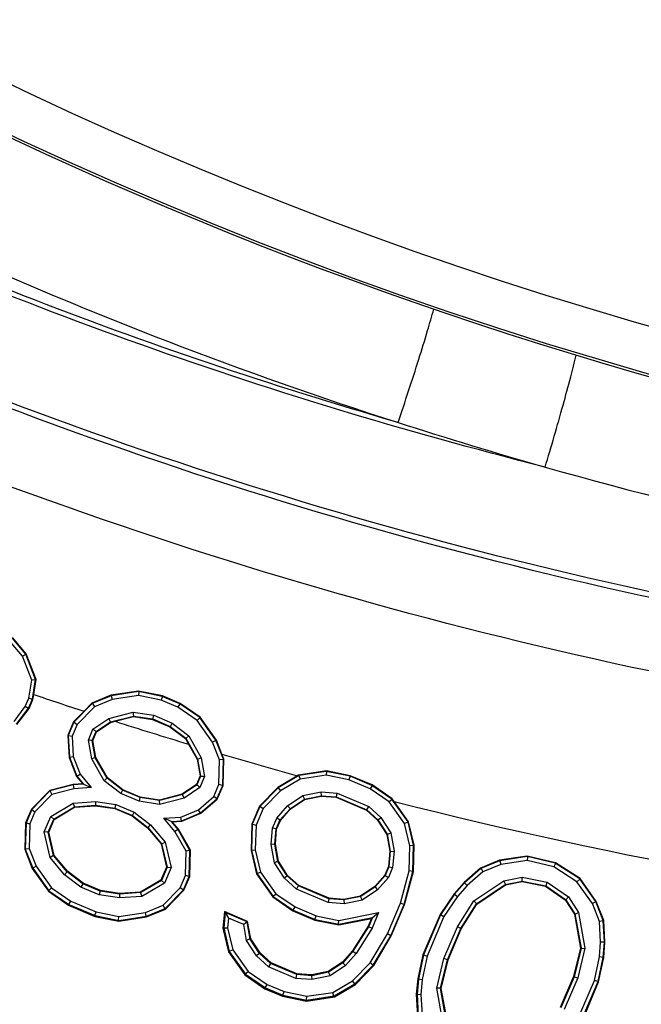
# Model space of a CAD drawing. Header units: inches. Extents: x 0 to 34, y 0 to 22.
# Tile 9 of 164: x 4.518 to 4.723, y 3.701 to 4.026. Entities that reach past the tile are written whole.
import ezdxf

# ---------------------------------------------------------------- set-up
doc = ezdxf.new("R2010")
doc.units = ezdxf.units.IN
doc.header["$LTSCALE"] = 1.87
doc.header["$MEASUREMENT"] = 0
doc.layers.get('0').update_dxf_attribs({"linetype": 'CONTINUOUS'})
doc.layers.add('3_ALL_AXES', color=7, linetype='CONTINUOUS')
doc.layers.add('7_ALL_FEATURES', color=7, linetype='CONTINUOUS')
doc.styles.get("Standard").update_dxf_attribs({"font": 'txt', "width": 0.8})
doc.dimstyles.new('DIMSTYLE_1', dxfattribs={"dimtxt": 0.14, "dimasz": 0.156, "dimexe": 0.125, "dimexo": 0.0625, "dimgap": 0.07, "dimtad": 0, "dimtih": 1, "dimtoh": 1, "dimlfac": 4, "dimzin": 4, "dimdsep": 46, "dimtxsty": 'Standard', "dimblk": '_FILLED', "dimblk1": '_FILLED', "dimblk2": '_FILLED', "dimcen": 0.09, "dimadec": 0, "dimazin": 0, "dimtp": 0.001, "dimtm": 0.001, "dimtfac": 1, "dimtofl": 0, "dimtmove": 0, "dimatfit": 3, "dimldrblk": '_FILLED', "dimfxl": 0, "dimtolj": 1, "dimtzin": 4, "dimarcsym": 0})

# ---------------------------------------------------------------- blocks, each defined once
blk = doc.blocks.new('_FILLED')
at = {"color": 0, "linetype": 'ByBlock'}
blk.add_solid([(0, 0), (-1, 0.2003), (-1, -0.2003)], dxfattribs=at)
blk = doc.blocks.new('*D5')
at = {"color": 2, "linetype": 'Continuous'}
for p, q in [((5.1046, 11.87635), (1.15321, 11.87635)), ((1.27821, 11.87635), (1.27821, 4.94919)), ((1.27821, 2.61173), (1.27821, 4.45919)), ((4.99911, 2.61173), (1.15321, 2.61173))]:
    blk.add_line(p, q, dxfattribs=at)
at = {"color": 2, "linetype": 'Continuous', "xscale": 0.156, "yscale": 0.156, "zscale": 0.156}
for p, rotation in [((1.27821, 11.87635), 90), ((1.27821, 2.61173), 270)]:
    blk.add_blockref('_FILLED', p, dxfattribs=dict(at, rotation=rotation))
at = {"color": 2, "linetype": 'Continuous', "insert": (1.16621, 4.87919), "char_height": 0.14, "width": 0.784, "attachment_point": 2, "line_spacing_factor": 0.9}
blk.add_mtext('37.06\\P[941,3]', dxfattribs=at)
blk = doc.blocks.new('*D6')
at = {"color": 2, "linetype": 'Continuous'}
for p, q in [((3.03824, 5.00847), (3.03824, 2.00514)), ((5.10074, 3.10999), (5.10074, 2.00514)), ((3.03824, 2.13014), (3.60749, 2.13014)), ((5.10074, 2.13014), (4.53149, 2.13014))]:
    blk.add_line(p, q, dxfattribs=at)
at = {"color": 2, "linetype": 'Continuous', "xscale": 0.156, "yscale": 0.156, "zscale": 0.156, "rotation": 180}
blk.add_blockref('_FILLED', (3.03824, 2.13014), dxfattribs=at)
at = {"color": 2, "linetype": 'Continuous', "xscale": 0.156, "yscale": 0.156, "zscale": 0.156}
blk.add_blockref('_FILLED', (5.10074, 2.13014), dxfattribs=at)
at = {"color": 2, "linetype": 'Continuous', "insert": (3.90149, 2.20014), "char_height": 0.14, "width": 0.784, "attachment_point": 2, "line_spacing_factor": 0.9}
blk.add_mtext('8.25\\P[209,6]', dxfattribs=at)

msp = doc.modelspace()

# ---------------------------------------------------------------- linework, layer by layer
at = {"color": 7, "linetype": 'Continuous'}
for p, q in [((4.51921, 3.81611), (4.51496, 3.82118)), ((4.5203, 3.81675), (4.51578, 3.82214)), ((4.52046, 3.81685), (4.51592, 3.8223)), ((4.52032, 3.81669), (4.51921, 3.81611)), ((4.52227, 3.80828), (4.51921, 3.81611)), ((4.5203, 3.81675), (4.52046, 3.81685)), ((4.52356, 3.80842), (4.5203, 3.81675)), ((4.52374, 3.80844), (4.52046, 3.81685)), ((4.52129, 3.80226), (4.52227, 3.80828)), ((4.52354, 3.80831), (4.52227, 3.80828)), ((4.5225, 3.80192), (4.52356, 3.80842)), ((4.52293, 3.80353), (4.52374, 3.80844)), ((4.52356, 3.80842), (4.52374, 3.80844)), ((4.55747, 3.80464), (4.54834, 3.80326)), ((4.55746, 3.80445), (4.54839, 3.80309)), ((4.55754, 3.80443), (4.55743, 3.80318)), ((4.55746, 3.80445), (4.55747, 3.80464)), ((4.56529, 3.80286), (4.55746, 3.80445)), ((4.56535, 3.80305), (4.55747, 3.80464)), ((4.52016, 3.79959), (4.52129, 3.80226)), ((4.52125, 3.79897), (4.5225, 3.80192)), ((4.52248, 3.80187), (4.52129, 3.80226)), ((4.52138, 3.79889), (4.52265, 3.80187)), ((4.5225, 3.80192), (4.52265, 3.80187)), ((4.52265, 3.80187), (4.52293, 3.80353)), ((4.54834, 3.80326), (4.5421, 3.80065)), ((4.54839, 3.80309), (4.54219, 3.80051)), ((4.54873, 3.80188), (4.54291, 3.79946)), ((4.54839, 3.80309), (4.54834, 3.80326)), ((4.54844, 3.8031), (4.54873, 3.80188)), ((4.55743, 3.80318), (4.54873, 3.80188)), ((4.56492, 3.80166), (4.55743, 3.80318)), ((4.56533, 3.80285), (4.56492, 3.80166)), ((4.57045, 3.79932), (4.56492, 3.80166)), ((4.56529, 3.80286), (4.56535, 3.80305)), ((4.57105, 3.80042), (4.56529, 3.80286)), ((4.57114, 3.80058), (4.56535, 3.80305)), ((4.51644, 3.79461), (4.52016, 3.79959)), ((4.51731, 3.79369), (4.52125, 3.79897)), ((4.51741, 3.79359), (4.52138, 3.79889)), ((4.52122, 3.79893), (4.52016, 3.79959)), ((4.52125, 3.79897), (4.52138, 3.79889)), ((4.53951, 3.79799), (4.53606, 3.79446)), ((4.54219, 3.80051), (4.53619, 3.79438)), ((4.54291, 3.79946), (4.53724, 3.79367)), ((4.5421, 3.80065), (4.53951, 3.79799)), ((4.54219, 3.80051), (4.5421, 3.80065)), ((4.54227, 3.80054), (4.54291, 3.79946)), ((4.54766, 3.7956), (4.55572, 3.79768)), ((4.55572, 3.79768), (4.56249, 3.79665)), ((4.55587, 3.79643), (4.55572, 3.79768)), ((4.57109, 3.80039), (4.57045, 3.79932)), ((4.57674, 3.79498), (4.57045, 3.79932)), ((4.57105, 3.80042), (4.57114, 3.80058)), ((4.57763, 3.79589), (4.57105, 3.80042)), ((4.57776, 3.79602), (4.57114, 3.80058)), ((4.53606, 3.79446), (4.53417, 3.78998)), ((4.53619, 3.79438), (4.53431, 3.78995)), ((4.53619, 3.79438), (4.53606, 3.79446)), ((4.53624, 3.79443), (4.53724, 3.79367)), ((4.54244, 3.7921), (4.54766, 3.7956)), ((4.54345, 3.79127), (4.54818, 3.79445)), ((4.54357, 3.79117), (4.54824, 3.7943)), ((4.54824, 3.79449), (4.54766, 3.7956)), ((4.54818, 3.79445), (4.55579, 3.79641)), ((4.54818, 3.79445), (4.54824, 3.7943)), ((4.54824, 3.7943), (4.54973, 3.79468)), ((4.54973, 3.79468), (4.5558, 3.79624)), ((4.55579, 3.79641), (4.56215, 3.79544)), ((4.55579, 3.79641), (4.5558, 3.79624)), ((4.5558, 3.79624), (4.5621, 3.79527)), ((4.56215, 3.79544), (4.5621, 3.79527)), ((4.5621, 3.79527), (4.56781, 3.79285)), ((4.56215, 3.79544), (4.56789, 3.793)), ((4.5622, 3.79543), (4.56249, 3.79665)), ((4.56249, 3.79665), (4.56853, 3.79409)), ((4.57767, 3.79583), (4.57674, 3.79498)), ((4.58185, 3.78782), (4.57674, 3.79498)), ((4.57763, 3.79589), (4.57776, 3.79602)), ((4.58296, 3.78842), (4.57763, 3.79589)), ((4.5831, 3.7885), (4.57776, 3.79602)), ((4.53724, 3.79367), (4.53557, 3.78973)), ((4.54092, 3.7885), (4.54244, 3.7921)), ((4.54221, 3.78836), (4.54345, 3.79127)), ((4.54236, 3.78834), (4.54357, 3.79117)), ((4.54345, 3.79127), (4.54357, 3.79117)), ((4.56789, 3.793), (4.56781, 3.79285)), ((4.56781, 3.79285), (4.57289, 3.78899)), ((4.56789, 3.793), (4.57301, 3.7891)), ((4.56794, 3.79298), (4.56853, 3.79409)), ((4.56853, 3.79409), (4.57397, 3.78993)), ((4.53431, 3.78995), (4.53417, 3.78998)), ((4.53417, 3.78998), (4.53456, 3.78281)), ((4.53431, 3.78995), (4.53469, 3.78284)), ((4.53435, 3.79004), (4.53557, 3.78973)), ((4.53557, 3.78973), (4.53593, 3.78311)), ((4.54202, 3.78232), (4.54092, 3.7885)), ((4.54221, 3.78836), (4.54236, 3.78834)), ((4.54321, 3.78275), (4.54221, 3.78836)), ((4.54335, 3.7828), (4.54236, 3.78834)), ((4.57301, 3.7891), (4.57289, 3.78899)), ((4.57289, 3.78899), (4.57394, 3.78715)), ((4.57301, 3.7891), (4.57689, 3.78226)), ((4.57308, 3.78904), (4.57397, 3.78993)), ((4.57397, 3.78993), (4.57808, 3.78269)), ((4.58298, 3.78837), (4.58185, 3.78782)), ((4.58415, 3.78195), (4.58185, 3.78782)), ((4.58296, 3.78842), (4.5831, 3.7885)), ((4.58541, 3.78217), (4.58296, 3.78842)), ((4.58491, 3.78387), (4.5831, 3.7885)), ((4.57394, 3.78715), (4.57674, 3.78221)), ((4.53469, 3.78284), (4.53456, 3.78281)), ((4.53456, 3.78281), (4.53702, 3.77652)), ((4.53469, 3.78291), (4.53593, 3.78311)), ((4.53469, 3.78284), (4.53714, 3.77659)), ((4.53593, 3.78311), (4.53823, 3.77724)), ((4.54318, 3.78281), (4.54202, 3.78232)), ((4.54613, 3.77508), (4.54202, 3.78232)), ((4.54321, 3.78275), (4.54335, 3.7828)), ((4.54709, 3.77591), (4.54321, 3.78275)), ((4.54719, 3.77601), (4.54335, 3.7828)), ((4.57689, 3.78226), (4.57674, 3.78221)), ((4.57674, 3.78221), (4.57774, 3.77667)), ((4.57689, 3.78226), (4.57789, 3.77665)), ((4.57692, 3.7822), (4.57808, 3.78269)), ((4.57808, 3.78269), (4.57918, 3.77651)), ((4.58392, 3.77386), (4.58415, 3.78195)), ((4.58541, 3.78208), (4.58415, 3.78195)), ((4.58556, 3.7822), (4.58491, 3.78387)), ((4.58517, 3.77359), (4.58541, 3.78217)), ((4.58531, 3.77356), (4.58556, 3.7822)), ((4.58541, 3.78217), (4.58556, 3.7822)), ((4.61932, 3.77836), (4.61018, 3.77699)), ((4.61931, 3.7782), (4.61023, 3.77684)), ((4.61938, 3.77818), (4.61928, 3.77693)), ((4.61931, 3.7782), (4.61932, 3.77836)), ((4.62714, 3.77661), (4.61931, 3.7782)), ((4.62719, 3.77677), (4.61932, 3.77836)), ((4.53714, 3.77659), (4.53702, 3.77652)), ((4.53702, 3.77652), (4.53907, 3.77408)), ((4.53712, 3.77665), (4.53823, 3.77724)), ((4.53714, 3.77659), (4.53935, 3.77396)), ((4.53823, 3.77724), (4.54188, 3.77288)), ((4.54702, 3.77597), (4.54613, 3.77508)), ((4.55157, 3.77092), (4.54613, 3.77508)), ((4.54709, 3.77591), (4.54719, 3.77601)), ((4.55221, 3.77201), (4.54709, 3.77591)), ((4.55228, 3.77213), (4.54719, 3.77601)), ((4.57774, 3.77667), (4.57654, 3.77383)), ((4.57789, 3.77665), (4.57665, 3.77374)), ((4.57918, 3.77651), (4.57766, 3.77291)), ((4.57789, 3.77665), (4.57774, 3.77667)), ((4.61018, 3.77699), (4.60332, 3.77291)), ((4.61023, 3.77684), (4.60341, 3.77279)), ((4.61066, 3.77564), (4.60419, 3.7718)), ((4.61023, 3.77684), (4.61018, 3.77699)), ((4.61031, 3.77685), (4.61066, 3.77564)), ((4.61928, 3.77693), (4.61066, 3.77564)), ((4.62677, 3.77541), (4.61928, 3.77693)), ((4.62718, 3.77659), (4.62677, 3.77541)), ((4.63373, 3.77245), (4.62677, 3.77541)), ((4.62714, 3.77661), (4.62719, 3.77677)), ((4.63434, 3.77355), (4.62714, 3.77661)), ((4.63442, 3.7737), (4.62719, 3.77677)), ((4.52821, 3.77188), (4.52215, 3.7657)), ((4.52829, 3.77175), (4.52228, 3.76561)), ((4.5359, 3.77385), (4.52821, 3.77188)), ((4.52829, 3.77175), (4.52821, 3.77188)), ((4.53592, 3.77372), (4.52829, 3.77175)), ((4.53613, 3.77248), (4.52894, 3.77062)), ((4.53907, 3.77408), (4.5359, 3.77385)), ((4.53592, 3.77372), (4.5359, 3.77385)), ((4.53935, 3.77396), (4.53592, 3.77372)), ((4.53596, 3.77372), (4.53613, 3.77248)), ((4.54188, 3.77288), (4.53613, 3.77248)), ((4.53935, 3.77396), (4.53907, 3.77408)), ((4.53935, 3.77396), (4.54188, 3.77288)), ((4.55216, 3.77203), (4.55157, 3.77092)), ((4.55221, 3.77201), (4.55228, 3.77213)), ((4.55795, 3.76957), (4.55221, 3.77201)), ((4.55799, 3.76971), (4.55228, 3.77213)), ((4.57654, 3.77383), (4.57186, 3.77069)), ((4.57665, 3.77374), (4.57192, 3.77056)), ((4.57766, 3.77291), (4.57244, 3.76941)), ((4.57665, 3.77374), (4.57654, 3.77383)), ((4.58225, 3.76992), (4.58392, 3.77386)), ((4.58329, 3.76916), (4.58517, 3.77359)), ((4.5834, 3.76908), (4.58531, 3.77356)), ((4.58514, 3.77351), (4.58392, 3.77386)), ((4.58517, 3.77359), (4.58531, 3.77356)), ((4.60332, 3.77291), (4.59729, 3.76674)), ((4.60341, 3.77279), (4.59741, 3.76666)), ((4.60419, 3.7718), (4.59847, 3.76595)), ((4.60341, 3.77279), (4.60332, 3.77291)), ((4.60346, 3.77282), (4.60419, 3.7718)), ((4.63437, 3.77353), (4.63373, 3.77245)), ((4.64003, 3.76812), (4.63373, 3.77245)), ((4.63434, 3.77355), (4.63442, 3.7737)), ((4.64091, 3.76903), (4.63434, 3.77355)), ((4.64103, 3.76914), (4.63442, 3.7737)), ((4.52894, 3.77062), (4.52334, 3.7649)), ((4.55761, 3.76836), (4.55157, 3.77092)), ((4.5579, 3.76958), (4.55761, 3.76836)), ((4.56438, 3.76733), (4.55761, 3.76836)), ((4.55795, 3.76957), (4.55799, 3.76971)), ((4.56431, 3.7686), (4.55795, 3.76957)), ((4.56431, 3.76874), (4.55799, 3.76971)), ((4.56423, 3.76858), (4.56438, 3.76733)), ((4.57186, 3.77069), (4.56431, 3.76874)), ((4.57192, 3.77056), (4.56431, 3.7686)), ((4.56431, 3.7686), (4.56431, 3.76874)), ((4.57244, 3.76941), (4.56438, 3.76733)), ((4.57192, 3.77056), (4.57186, 3.77069)), ((4.57186, 3.77052), (4.57244, 3.76941)), ((4.57724, 3.76557), (4.58225, 3.76992)), ((4.57791, 3.7645), (4.58329, 3.76916)), ((4.57798, 3.76438), (4.5834, 3.76908)), ((4.58322, 3.7691), (4.58225, 3.76992)), ((4.58329, 3.76916), (4.5834, 3.76908)), ((4.60652, 3.76682), (4.6116, 3.77023)), ((4.60735, 3.76587), (4.61209, 3.76905)), ((4.60745, 3.76577), (4.61214, 3.76891)), ((4.6116, 3.77023), (4.61756, 3.77141)), ((4.61215, 3.7691), (4.6116, 3.77023)), ((4.61209, 3.76905), (4.61763, 3.77016)), ((4.61209, 3.76905), (4.61214, 3.76891)), ((4.61214, 3.76891), (4.61764, 3.77)), ((4.61756, 3.77141), (4.62286, 3.77102)), ((4.61769, 3.77017), (4.61756, 3.77141)), ((4.61763, 3.77016), (4.62256, 3.76979)), ((4.61763, 3.77016), (4.61764, 3.77)), ((4.61764, 3.77), (4.62252, 3.76964)), ((4.62256, 3.76979), (4.62252, 3.76964)), ((4.62252, 3.76964), (4.63253, 3.7654)), ((4.62256, 3.76979), (4.63261, 3.76553)), ((4.62263, 3.76979), (4.62286, 3.77102)), ((4.62286, 3.77102), (4.63329, 3.7666)), ((4.64096, 3.76897), (4.64003, 3.76812)), ((4.64091, 3.76903), (4.64103, 3.76914)), ((4.64624, 3.76155), (4.64091, 3.76903)), ((4.64162, 3.7683), (4.64103, 3.76914)), ((4.52215, 3.7657), (4.52024, 3.76122)), ((4.52228, 3.76561), (4.5204, 3.76119)), ((4.52228, 3.76561), (4.52215, 3.7657)), ((4.52233, 3.76567), (4.52334, 3.7649)), ((4.52855, 3.76337), (4.53594, 3.76776)), ((4.52954, 3.7625), (4.53633, 3.76654)), ((4.52966, 3.76239), (4.53637, 3.76639)), ((4.53594, 3.76776), (4.54336, 3.76829)), ((4.53641, 3.76659), (4.53594, 3.76776)), ((4.53633, 3.76654), (4.54331, 3.76703)), ((4.53633, 3.76654), (4.53637, 3.76639)), ((4.53637, 3.76639), (4.54331, 3.76689)), ((4.54331, 3.76703), (4.54968, 3.76606)), ((4.54331, 3.76703), (4.54331, 3.76689)), ((4.54331, 3.76689), (4.54964, 3.76592)), ((4.54336, 3.76829), (4.55002, 3.76727)), ((4.54336, 3.76703), (4.54336, 3.76829)), ((4.54968, 3.76606), (4.54964, 3.76592)), ((4.54964, 3.76592), (4.55535, 3.76349)), ((4.54968, 3.76606), (4.55542, 3.76362)), ((4.54973, 3.76605), (4.55002, 3.76727)), ((4.55002, 3.76727), (4.55606, 3.76471)), ((4.57142, 3.76315), (4.57724, 3.76557)), ((4.57784, 3.76447), (4.57724, 3.76557)), ((4.59729, 3.76674), (4.59477, 3.7608)), ((4.59741, 3.76666), (4.59491, 3.76077)), ((4.59847, 3.76595), (4.59615, 3.76049)), ((4.59741, 3.76666), (4.59729, 3.76674)), ((4.59746, 3.76671), (4.59847, 3.76595)), ((4.60298, 3.76276), (4.60652, 3.76682)), ((4.60405, 3.76209), (4.60735, 3.76587)), ((4.60417, 3.76201), (4.60745, 3.76577)), ((4.60739, 3.76592), (4.60652, 3.76682)), ((4.60735, 3.76587), (4.60745, 3.76577)), ((4.63261, 3.76553), (4.63253, 3.7654)), ((4.63253, 3.7654), (4.63618, 3.76214)), ((4.63261, 3.76553), (4.6363, 3.76223)), ((4.63268, 3.7655), (4.63329, 3.7666)), ((4.63329, 3.7666), (4.63726, 3.76305)), ((4.64509, 3.76103), (4.64003, 3.76812)), ((4.64638, 3.76162), (4.64162, 3.7683)), ((4.52334, 3.7649), (4.52164, 3.76092)), ((4.52637, 3.75823), (4.52855, 3.76337)), ((4.52768, 3.75812), (4.52954, 3.7625)), ((4.52786, 3.75811), (4.52966, 3.76239)), ((4.52954, 3.7625), (4.52855, 3.76337)), ((4.52954, 3.7625), (4.52966, 3.76239)), ((4.55542, 3.76362), (4.55535, 3.76349)), ((4.55535, 3.76349), (4.56044, 3.75961)), ((4.55542, 3.76362), (4.56054, 3.75972)), ((4.55547, 3.7636), (4.55606, 3.76471)), ((4.55606, 3.76471), (4.56141, 3.76062)), ((4.56575, 3.76275), (4.57142, 3.76315)), ((4.56945, 3.75833), (4.56575, 3.76275)), ((4.56828, 3.76167), (4.56575, 3.76275)), ((4.56828, 3.76167), (4.57171, 3.76192)), ((4.57164, 3.76191), (4.57142, 3.76315)), ((4.57171, 3.76192), (4.57791, 3.7645)), ((4.57171, 3.76192), (4.57174, 3.76178)), ((4.57174, 3.76178), (4.57798, 3.76438)), ((4.57791, 3.7645), (4.57798, 3.76438)), ((4.60158, 3.75947), (4.60298, 3.76276)), ((4.60281, 3.75916), (4.60405, 3.76209)), ((4.60295, 3.75913), (4.60417, 3.76201)), ((4.60408, 3.76215), (4.60298, 3.76276)), ((4.60405, 3.76209), (4.60417, 3.76201)), ((4.6363, 3.76223), (4.63618, 3.76214)), ((4.63618, 3.76214), (4.63922, 3.75742)), ((4.6363, 3.76223), (4.63936, 3.75748)), ((4.63634, 3.7622), (4.63726, 3.76305)), ((4.63726, 3.76305), (4.64054, 3.75794)), ((4.52024, 3.76122), (4.51997, 3.75257)), ((4.5204, 3.76119), (4.52016, 3.75261)), ((4.5204, 3.76119), (4.52024, 3.76122)), ((4.52043, 3.76126), (4.52164, 3.76092)), ((4.52164, 3.76092), (4.52142, 3.75283)), ((4.56054, 3.75972), (4.56044, 3.75961)), ((4.56044, 3.75961), (4.5649, 3.75428)), ((4.56054, 3.75972), (4.56504, 3.75435)), ((4.56058, 3.75969), (4.56141, 3.76062)), ((4.56141, 3.76062), (4.56619, 3.75492)), ((4.56828, 3.76167), (4.56857, 3.76155)), ((4.57049, 3.75905), (4.56828, 3.76167)), ((4.56857, 3.76155), (4.57174, 3.76178)), ((4.57061, 3.75913), (4.56857, 3.76155)), ((4.5705, 3.75901), (4.56945, 3.75833)), ((4.57049, 3.75905), (4.57061, 3.75913)), ((4.57438, 3.75218), (4.57049, 3.75905)), ((4.57453, 3.75222), (4.57061, 3.75913)), ((4.59477, 3.7608), (4.59452, 3.75217)), ((4.59491, 3.76077), (4.59467, 3.75219)), ((4.59491, 3.76077), (4.59477, 3.7608)), ((4.59494, 3.76084), (4.59615, 3.76049)), ((4.59615, 3.76049), (4.59592, 3.75231)), ((4.60112, 3.7541), (4.60158, 3.75947)), ((4.60281, 3.75923), (4.60158, 3.75947)), ((4.60238, 3.75416), (4.60281, 3.75916)), ((4.60252, 3.75416), (4.60295, 3.75913)), ((4.60281, 3.75916), (4.60295, 3.75913)), ((4.64626, 3.76147), (4.64509, 3.76103)), ((4.64682, 3.75371), (4.64509, 3.76103)), ((4.64624, 3.76155), (4.64638, 3.76162)), ((4.64807, 3.75383), (4.64624, 3.76155)), ((4.64822, 3.75385), (4.64638, 3.76162)), ((4.52835, 3.74986), (4.52637, 3.75823)), ((4.52768, 3.75812), (4.52637, 3.75823)), ((4.52768, 3.75812), (4.52786, 3.75811)), ((4.52949, 3.75044), (4.52768, 3.75812)), ((4.52967, 3.75053), (4.52786, 3.75811)), ((4.57312, 3.75187), (4.56945, 3.75833)), ((4.63936, 3.75748), (4.63922, 3.75742)), ((4.63922, 3.75742), (4.64021, 3.75186)), ((4.63936, 3.75748), (4.64036, 3.75186)), ((4.6394, 3.75741), (4.64054, 3.75794)), ((4.64054, 3.75794), (4.64162, 3.75192)), ((4.52016, 3.75261), (4.51997, 3.75257)), ((4.51997, 3.75257), (4.52242, 3.74625)), ((4.52016, 3.75269), (4.52142, 3.75283)), ((4.52016, 3.75261), (4.52261, 3.74636)), ((4.52142, 3.75283), (4.52372, 3.74695)), ((4.56504, 3.75435), (4.5649, 3.75428)), ((4.5649, 3.75428), (4.56668, 3.74668)), ((4.56504, 3.75435), (4.56686, 3.74666)), ((4.5651, 3.75427), (4.56619, 3.75492)), ((4.56619, 3.75492), (4.56817, 3.74655)), ((4.57413, 3.7436), (4.57438, 3.75218)), ((4.57431, 3.74356), (4.57453, 3.75222)), ((4.57438, 3.75218), (4.57453, 3.75222)), ((4.59467, 3.75219), (4.59452, 3.75217)), ((4.59452, 3.75217), (4.59634, 3.7444)), ((4.59467, 3.75224), (4.59592, 3.75231)), ((4.59467, 3.75219), (4.59649, 3.74447)), ((4.59592, 3.75231), (4.59765, 3.74499)), ((4.60237, 3.75421), (4.60112, 3.7541)), ((4.60219, 3.74808), (4.60112, 3.7541)), ((4.60238, 3.75416), (4.60252, 3.75416)), ((4.60338, 3.74854), (4.60238, 3.75416)), ((4.60352, 3.7486), (4.60252, 3.75416)), ((4.64658, 3.74544), (4.64682, 3.75371)), ((4.64807, 3.75378), (4.64682, 3.75371)), ((4.64783, 3.74526), (4.64807, 3.75383)), ((4.64798, 3.74524), (4.64822, 3.75385)), ((4.64807, 3.75383), (4.64822, 3.75385)), ((4.52943, 3.75051), (4.52835, 3.74986)), ((4.53312, 3.74416), (4.52835, 3.74986)), ((4.52949, 3.75044), (4.52967, 3.75053)), ((4.53399, 3.74507), (4.52949, 3.75044)), ((4.53413, 3.74522), (4.52967, 3.75053)), ((4.57289, 3.74387), (4.57312, 3.75187)), ((4.64021, 3.75186), (4.63978, 3.74689)), ((4.64036, 3.75186), (4.63993, 3.74686)), ((4.64036, 3.75186), (4.64021, 3.75186)), ((4.64037, 3.75181), (4.64162, 3.75192)), ((4.64162, 3.75192), (4.64116, 3.74655)), ((4.67636, 3.7489), (4.67012, 3.7463)), ((4.68548, 3.75027), (4.67636, 3.7489)), ((4.6764, 3.74876), (4.67636, 3.7489)), ((4.68547, 3.75011), (4.6764, 3.74876)), ((4.68555, 3.75009), (4.68542, 3.74884)), ((4.68547, 3.75011), (4.68548, 3.75027)), ((4.69474, 3.74791), (4.68547, 3.75011)), ((4.6948, 3.74806), (4.68548, 3.75027)), ((4.52261, 3.74636), (4.52242, 3.74625)), ((4.52242, 3.74625), (4.52776, 3.73871)), ((4.52259, 3.7464), (4.52372, 3.74695)), ((4.52261, 3.74636), (4.52794, 3.73889)), ((4.52372, 3.74695), (4.52883, 3.73979)), ((4.56668, 3.74668), (4.56485, 3.74241)), ((4.56686, 3.74666), (4.565, 3.74228)), ((4.56817, 3.74655), (4.56599, 3.74142)), ((4.56686, 3.74666), (4.56668, 3.74668)), ((4.56686, 3.74666), (4.56817, 3.74655)), ((4.60333, 3.74861), (4.60219, 3.74808)), ((4.60548, 3.74297), (4.60219, 3.74808)), ((4.60338, 3.74854), (4.60352, 3.7486)), ((4.60644, 3.74379), (4.60338, 3.74854)), ((4.60656, 3.74389), (4.60352, 3.7486)), ((4.63978, 3.74689), (4.63856, 3.74401)), ((4.63993, 3.74686), (4.63869, 3.74393)), ((4.64116, 3.74655), (4.63976, 3.74326)), ((4.63993, 3.74686), (4.63978, 3.74689)), ((4.63992, 3.74679), (4.64116, 3.74655)), ((4.67012, 3.7463), (4.66472, 3.74162)), ((4.6702, 3.74618), (4.66482, 3.74152)), ((4.6702, 3.74618), (4.67012, 3.7463)), ((4.6764, 3.74876), (4.6702, 3.74618)), ((4.67026, 3.7462), (4.67087, 3.7451)), ((4.67674, 3.74754), (4.67087, 3.7451)), ((4.67645, 3.74876), (4.67674, 3.74754)), ((4.68542, 3.74884), (4.67674, 3.74754)), ((4.69425, 3.74675), (4.68542, 3.74884)), ((4.6948, 3.74788), (4.69425, 3.74675)), ((4.70188, 3.74185), (4.69425, 3.74675)), ((4.69474, 3.74791), (4.6948, 3.74806)), ((4.70276, 3.74277), (4.69474, 3.74791)), ((4.70287, 3.74289), (4.6948, 3.74806)), ((4.53395, 3.7451), (4.53312, 3.74416)), ((4.53848, 3.74008), (4.53312, 3.74416)), ((4.53399, 3.74507), (4.53413, 3.74522)), ((4.53911, 3.74117), (4.53399, 3.74507)), ((4.53922, 3.74135), (4.53413, 3.74522)), ((4.56485, 3.74241), (4.55814, 3.73845)), ((4.565, 3.74228), (4.56485, 3.74241)), ((4.5712, 3.73988), (4.57289, 3.74387)), ((4.57226, 3.73918), (4.57413, 3.7436)), ((4.57242, 3.73907), (4.57431, 3.74356)), ((4.5741, 3.74353), (4.57289, 3.74387)), ((4.57413, 3.7436), (4.57431, 3.74356)), ((4.59649, 3.74447), (4.59634, 3.7444)), ((4.59634, 3.7444), (4.6017, 3.73686)), ((4.59647, 3.74455), (4.59765, 3.74499)), ((4.59649, 3.74447), (4.60182, 3.73699)), ((4.59765, 3.74499), (4.60271, 3.7379)), ((4.6064, 3.74382), (4.60548, 3.74297)), ((4.60944, 3.73942), (4.60548, 3.74297)), ((4.60644, 3.74379), (4.60656, 3.74389)), ((4.61012, 3.74049), (4.60644, 3.74379)), ((4.61021, 3.74063), (4.60656, 3.74389)), ((4.63856, 3.74401), (4.63528, 3.74026)), ((4.63869, 3.74393), (4.63539, 3.74015)), ((4.63976, 3.74326), (4.63622, 3.7392)), ((4.63869, 3.74393), (4.63856, 3.74401)), ((4.63866, 3.74387), (4.63976, 3.74326)), ((4.64372, 3.73477), (4.64658, 3.74544)), ((4.6449, 3.73436), (4.64783, 3.74526)), ((4.64505, 3.7343), (4.64798, 3.74524)), ((4.64781, 3.74521), (4.64658, 3.74544)), ((4.64783, 3.74526), (4.64798, 3.74524)), ((4.67087, 3.7451), (4.66571, 3.74063)), ((4.67776, 3.74215), (4.68379, 3.74335)), ((4.68379, 3.74335), (4.69209, 3.74166)), ((4.68387, 3.74209), (4.68379, 3.74335)), ((4.70281, 3.74271), (4.70188, 3.74185)), ((4.70276, 3.74277), (4.70287, 3.74289)), ((4.70809, 3.7353), (4.70276, 3.74277)), ((4.70823, 3.73538), (4.70287, 3.74289)), ((4.5279, 3.73895), (4.52883, 3.73979)), ((4.52883, 3.73979), (4.53512, 3.73546)), ((4.53906, 3.74119), (4.53848, 3.74008)), ((4.54451, 3.73752), (4.53848, 3.74008)), ((4.54486, 3.73873), (4.53911, 3.74117)), ((4.54492, 3.73894), (4.53922, 3.74135)), ((4.565, 3.74228), (4.55821, 3.73825)), ((4.56599, 3.74142), (4.55859, 3.73703)), ((4.565, 3.74228), (4.56599, 3.74142)), ((4.56554, 3.7341), (4.5712, 3.73988)), ((4.56625, 3.73304), (4.57226, 3.73918)), ((4.5722, 3.73912), (4.5712, 3.73988)), ((4.57226, 3.73918), (4.57242, 3.73907)), ((4.61006, 3.74052), (4.60944, 3.73942)), ((4.61988, 3.73499), (4.60944, 3.73942)), ((4.61012, 3.74049), (4.61021, 3.74063)), ((4.62018, 3.73623), (4.61012, 3.74049)), ((4.62022, 3.73639), (4.61021, 3.74063)), ((4.63528, 3.74026), (4.63059, 3.73712)), ((4.63539, 3.74015), (4.63065, 3.73697)), ((4.63622, 3.7392), (4.63114, 3.73579)), ((4.63539, 3.74015), (4.63528, 3.74026)), ((4.63535, 3.7401), (4.63622, 3.7392)), ((4.66472, 3.74162), (4.66139, 3.73781)), ((4.66482, 3.74152), (4.66151, 3.73772)), ((4.66571, 3.74063), (4.6625, 3.73695)), ((4.66482, 3.74152), (4.66472, 3.74162)), ((4.66485, 3.74153), (4.66571, 3.74063)), ((4.66785, 3.7355), (4.67776, 3.74215)), ((4.66877, 3.73461), (4.67825, 3.74097)), ((4.66888, 3.73449), (4.67831, 3.74083)), ((4.67832, 3.74102), (4.67776, 3.74215)), ((4.67825, 3.74097), (4.68379, 3.74207)), ((4.67825, 3.74097), (4.67831, 3.74083)), ((4.67831, 3.74083), (4.68379, 3.74192)), ((4.68379, 3.74207), (4.69159, 3.74049)), ((4.68379, 3.74207), (4.68379, 3.74192)), ((4.68379, 3.74192), (4.69153, 3.74035)), ((4.69159, 3.74049), (4.69153, 3.74035)), ((4.69153, 3.74035), (4.69803, 3.73587)), ((4.69159, 3.74049), (4.69814, 3.73598)), ((4.69167, 3.74047), (4.69209, 3.74166)), ((4.69209, 3.74166), (4.69906, 3.73687)), ((4.70698, 3.7347), (4.70188, 3.74185)), ((4.52794, 3.73889), (4.52776, 3.73871)), ((4.52776, 3.73871), (4.53439, 3.73413)), ((4.52794, 3.73889), (4.53452, 3.73436)), ((4.5448, 3.73874), (4.54451, 3.73752)), ((4.55117, 3.7365), (4.54451, 3.73752)), ((4.54486, 3.73873), (4.54492, 3.73894)), ((4.55122, 3.73776), (4.54486, 3.73873)), ((4.55123, 3.73797), (4.54492, 3.73894)), ((4.55118, 3.73775), (4.55117, 3.7365)), ((4.55859, 3.73703), (4.55117, 3.7365)), ((4.55821, 3.73825), (4.55122, 3.73776)), ((4.55122, 3.73776), (4.55123, 3.73797)), ((4.55814, 3.73845), (4.55123, 3.73797)), ((4.55812, 3.7382), (4.55859, 3.73703)), ((4.55821, 3.73825), (4.55814, 3.73845)), ((4.56638, 3.73285), (4.57242, 3.73907)), ((4.60182, 3.73699), (4.6017, 3.73686)), ((4.6017, 3.73686), (4.60831, 3.7323)), ((4.60178, 3.73705), (4.60271, 3.7379)), ((4.60182, 3.73699), (4.6084, 3.73247)), ((4.60271, 3.7379), (4.609, 3.73357)), ((4.62011, 3.73623), (4.61988, 3.73499)), ((4.62018, 3.73623), (4.62022, 3.73639)), ((4.6251, 3.73586), (4.62018, 3.73623)), ((4.62509, 3.73603), (4.62022, 3.73639)), ((4.63059, 3.73712), (4.62509, 3.73603)), ((4.6251, 3.73586), (4.62509, 3.73603)), ((4.63065, 3.73697), (4.6251, 3.73586)), ((4.63058, 3.73692), (4.63114, 3.73579)), ((4.63065, 3.73697), (4.63059, 3.73712)), ((4.66139, 3.73781), (4.6568, 3.73106)), ((4.66151, 3.73772), (4.65695, 3.73098)), ((4.6625, 3.73695), (4.65805, 3.73038)), ((4.66151, 3.73772), (4.66139, 3.73781)), ((4.66153, 3.73773), (4.6625, 3.73695)), ((4.69814, 3.73598), (4.69803, 3.73587)), ((4.69814, 3.73598), (4.7012, 3.73122)), ((4.69821, 3.73593), (4.69906, 3.73687)), ((4.69906, 3.73687), (4.70239, 3.73169)), ((4.53452, 3.73436), (4.53439, 3.73413)), ((4.53439, 3.73413), (4.54307, 3.73044)), ((4.53448, 3.73438), (4.53512, 3.73546)), ((4.53452, 3.73436), (4.54315, 3.73069)), ((4.53512, 3.73546), (4.54352, 3.73189)), ((4.55972, 3.73167), (4.56554, 3.7341)), ((4.56005, 3.73046), (4.56625, 3.73304)), ((4.56012, 3.73023), (4.56638, 3.73285)), ((4.56617, 3.73301), (4.56554, 3.7341)), ((4.56625, 3.73304), (4.56638, 3.73285)), ((4.60836, 3.73249), (4.609, 3.73357)), ((4.609, 3.73357), (4.61597, 3.73061)), ((4.62518, 3.73461), (4.61988, 3.73499)), ((4.62505, 3.73585), (4.62518, 3.73461)), ((4.63114, 3.73579), (4.62518, 3.73461)), ((4.63942, 3.72464), (4.64372, 3.73477)), ((4.64053, 3.72407), (4.6449, 3.73436)), ((4.64071, 3.72398), (4.64505, 3.7343)), ((4.64489, 3.73433), (4.64372, 3.73477)), ((4.6449, 3.73436), (4.64505, 3.7343)), ((4.66248, 3.727), (4.66785, 3.7355)), ((4.66359, 3.72641), (4.66877, 3.73461)), ((4.66375, 3.72633), (4.66888, 3.73449)), ((4.66881, 3.73468), (4.66785, 3.7355)), ((4.66877, 3.73461), (4.66888, 3.73449)), ((4.69803, 3.73587), (4.70105, 3.73116)), ((4.70811, 3.73526), (4.70698, 3.7347)), ((4.7093, 3.72879), (4.70698, 3.7347)), ((4.70809, 3.7353), (4.70823, 3.73538)), ((4.71054, 3.72905), (4.70809, 3.7353)), ((4.7107, 3.72909), (4.70823, 3.73538)), ((4.54315, 3.73069), (4.54307, 3.73044)), ((4.54307, 3.73044), (4.55097, 3.72884)), ((4.54311, 3.73071), (4.54352, 3.73189)), ((4.54315, 3.73069), (4.55098, 3.7291)), ((4.54352, 3.73189), (4.55101, 3.73037)), ((4.55091, 3.72912), (4.55101, 3.73037)), ((4.55097, 3.72884), (4.56012, 3.73023)), ((4.55098, 3.7291), (4.56005, 3.73046)), ((4.55101, 3.73037), (4.55972, 3.73167)), ((4.56, 3.73045), (4.55972, 3.73167)), ((4.56005, 3.73046), (4.56012, 3.73023)), ((4.58576, 3.73199), (4.58527, 3.72659)), ((4.58594, 3.73169), (4.58551, 3.72661)), ((4.5934, 3.72875), (4.58576, 3.73199)), ((4.59321, 3.7286), (4.58594, 3.73169)), ((4.58594, 3.73169), (4.58704, 3.72987)), ((4.58704, 3.72987), (4.58677, 3.7267)), ((4.5921, 3.72772), (4.58704, 3.72987)), ((4.6084, 3.73247), (4.60831, 3.7323)), ((4.60831, 3.7323), (4.61554, 3.72922)), ((4.6084, 3.73247), (4.6156, 3.72941)), ((4.61556, 3.72943), (4.61597, 3.73061)), ((4.61597, 3.73061), (4.62343, 3.7291)), ((4.62343, 3.7291), (4.63655, 3.73171)), ((4.62343, 3.72782), (4.63448, 3.73002)), ((4.62343, 3.72763), (4.63418, 3.72978)), ((4.63418, 3.72978), (4.6331, 3.72725)), ((4.63448, 3.73002), (4.63327, 3.72716)), ((4.63448, 3.73002), (4.63418, 3.72978)), ((4.63655, 3.73171), (4.63438, 3.72658)), ((4.63448, 3.73002), (4.63655, 3.73171)), ((4.6568, 3.73106), (4.65114, 3.71781)), ((4.65695, 3.73098), (4.65134, 3.71775)), ((4.65805, 3.73038), (4.65253, 3.71737)), ((4.65695, 3.73098), (4.6568, 3.73106)), ((4.65697, 3.73101), (4.65805, 3.73038)), ((4.7012, 3.73122), (4.70105, 3.73116)), ((4.70105, 3.73116), (4.70303, 3.71999)), ((4.7012, 3.73122), (4.70321, 3.71999)), ((4.70125, 3.73115), (4.70239, 3.73169)), ((4.70239, 3.73169), (4.70449, 3.71995)), ((4.55098, 3.7291), (4.55097, 3.72884)), ((4.58551, 3.72661), (4.58527, 3.72659)), ((4.58527, 3.72659), (4.58708, 3.71877)), ((4.58551, 3.72667), (4.58677, 3.7267)), ((4.58551, 3.72661), (4.58733, 3.71888)), ((4.58677, 3.7267), (4.58849, 3.71941)), ((4.59321, 3.7286), (4.5921, 3.72772)), ((4.59303, 3.7225), (4.5921, 3.72772)), ((4.59321, 3.7286), (4.5934, 3.72875)), ((4.59422, 3.72296), (4.59321, 3.7286)), ((4.59444, 3.72305), (4.5934, 3.72875)), ((4.6156, 3.72941), (4.61554, 3.72922)), ((4.61554, 3.72922), (4.62343, 3.72763)), ((4.6156, 3.72941), (4.62343, 3.72782)), ((4.62334, 3.72784), (4.62343, 3.7291)), ((4.62343, 3.72782), (4.62343, 3.72763)), ((4.6331, 3.72725), (4.62791, 3.7191)), ((4.63327, 3.72716), (4.62809, 3.71896)), ((4.63438, 3.72658), (4.62909, 3.71822)), ((4.63327, 3.72716), (4.6331, 3.72725)), ((4.63325, 3.72713), (4.63438, 3.72658)), ((4.65804, 3.71653), (4.66248, 3.727)), ((4.65923, 3.71614), (4.66359, 3.72641)), ((4.65943, 3.71607), (4.66375, 3.72633)), ((4.66361, 3.72645), (4.66248, 3.727)), ((4.66359, 3.72641), (4.66375, 3.72633)), ((4.71054, 3.72899), (4.7093, 3.72879)), ((4.70967, 3.72197), (4.7093, 3.72879)), ((4.71054, 3.72905), (4.7107, 3.72909)), ((4.71092, 3.72195), (4.71054, 3.72905)), ((4.7111, 3.72195), (4.7107, 3.72909)), ((4.59417, 3.72303), (4.59303, 3.7225)), ((4.59422, 3.72296), (4.59444, 3.72305)), ((4.59728, 3.7182), (4.59422, 3.72296)), ((4.59748, 3.71837), (4.59444, 3.72305)), ((4.63373, 3.71516), (4.63942, 3.72464)), ((4.63473, 3.71439), (4.64053, 3.72407)), ((4.63492, 3.71424), (4.64071, 3.72398)), ((4.64052, 3.72404), (4.63942, 3.72464)), ((4.64053, 3.72407), (4.64071, 3.72398)), ((4.59632, 3.71739), (4.59303, 3.7225)), ((4.70303, 3.71999), (4.70071, 3.71064)), ((4.70321, 3.71999), (4.70091, 3.71057)), ((4.70449, 3.71995), (4.7021, 3.71018)), ((4.70321, 3.71999), (4.70303, 3.71999)), ((4.70323, 3.7199), (4.70449, 3.71995)), ((4.70925, 3.71711), (4.70967, 3.72197)), ((4.71092, 3.72192), (4.70967, 3.72197)), ((4.71049, 3.71693), (4.71092, 3.72195)), ((4.71067, 3.7169), (4.7111, 3.72195)), ((4.71092, 3.72195), (4.7111, 3.72195)), ((4.58733, 3.71888), (4.58708, 3.71877)), ((4.58708, 3.71877), (4.59244, 3.71119)), ((4.58731, 3.71896), (4.58849, 3.71941)), ((4.58733, 3.71888), (4.59266, 3.71141)), ((4.58849, 3.71941), (4.59355, 3.71232)), ((4.59724, 3.71824), (4.59632, 3.71739)), ((4.60028, 3.71384), (4.59632, 3.71739)), ((4.59728, 3.7182), (4.59748, 3.71837)), ((4.60096, 3.71491), (4.59728, 3.7182)), ((4.60111, 3.71514), (4.59748, 3.71837)), ((4.62791, 3.7191), (4.62463, 3.71536)), ((4.62809, 3.71896), (4.62479, 3.71517)), ((4.62909, 3.71822), (4.62562, 3.71423)), ((4.62809, 3.71896), (4.62791, 3.7191)), ((4.62807, 3.71894), (4.62909, 3.71822)), ((4.65114, 3.71781), (4.64941, 3.70982)), ((4.65134, 3.71775), (4.64966, 3.70979)), ((4.65253, 3.71737), (4.65089, 3.7096)), ((4.65134, 3.71775), (4.65114, 3.71781)), ((4.65135, 3.71779), (4.65253, 3.71737)), ((4.65566, 3.70677), (4.65804, 3.71653)), ((4.65924, 3.71617), (4.65804, 3.71653)), ((4.70761, 3.70934), (4.70925, 3.71711)), ((4.70881, 3.70896), (4.71049, 3.71693)), ((4.70901, 3.7089), (4.71067, 3.7169)), ((4.71048, 3.7169), (4.70925, 3.71711)), ((4.71049, 3.71693), (4.71067, 3.7169)), ((4.6009, 3.71494), (4.60028, 3.71384)), ((4.60928, 3.71002), (4.60028, 3.71384)), ((4.60096, 3.71491), (4.60111, 3.71514)), ((4.60958, 3.71125), (4.60096, 3.71491)), ((4.60964, 3.71153), (4.60111, 3.71514)), ((4.62463, 3.71536), (4.61995, 3.71224)), ((4.62479, 3.71517), (4.62005, 3.712)), ((4.62562, 3.71423), (4.62054, 3.71082)), ((4.62479, 3.71517), (4.62463, 3.71536)), ((4.62475, 3.71513), (4.62562, 3.71423)), ((4.62795, 3.70925), (4.63373, 3.71516)), ((4.62872, 3.70826), (4.63473, 3.71439)), ((4.6289, 3.70804), (4.63492, 3.71424)), ((4.63469, 3.71436), (4.63373, 3.71516)), ((4.63473, 3.71439), (4.63492, 3.71424)), ((4.65693, 3.70673), (4.65923, 3.71614)), ((4.65719, 3.70672), (4.65943, 3.71607)), ((4.65923, 3.71614), (4.65943, 3.71607)), ((4.59266, 3.71141), (4.59244, 3.71119)), ((4.59244, 3.71119), (4.59908, 3.7066)), ((4.59262, 3.71147), (4.59355, 3.71232)), ((4.59266, 3.71141), (4.59924, 3.70688)), ((4.59355, 3.71232), (4.59984, 3.70798)), ((4.60951, 3.71126), (4.60928, 3.71002)), ((4.61458, 3.70963), (4.60928, 3.71002)), ((4.60958, 3.71125), (4.60964, 3.71153)), ((4.6145, 3.71089), (4.60958, 3.71125)), ((4.61449, 3.71117), (4.60964, 3.71153)), ((4.61445, 3.71088), (4.61458, 3.70963)), ((4.61995, 3.71224), (4.61449, 3.71117)), ((4.6145, 3.71089), (4.61449, 3.71117)), ((4.62005, 3.712), (4.6145, 3.71089)), ((4.62054, 3.71082), (4.61458, 3.70963)), ((4.62005, 3.712), (4.61995, 3.71224)), ((4.61998, 3.71195), (4.62054, 3.71082)), ((4.70071, 3.71064), (4.69632, 3.70042)), ((4.70091, 3.71057), (4.69655, 3.7003)), ((4.7021, 3.71018), (4.69766, 3.69972)), ((4.70091, 3.71057), (4.70071, 3.71064)), ((4.7009, 3.71054), (4.7021, 3.71018)), ((4.59924, 3.70688), (4.59908, 3.7066)), ((4.5992, 3.70691), (4.59984, 3.70798)), ((4.59924, 3.70688), (4.605, 3.70444)), ((4.59984, 3.70798), (4.60537, 3.70564)), ((4.62148, 3.70541), (4.62795, 3.70925)), ((4.6219, 3.70421), (4.62872, 3.70826)), ((4.62201, 3.70391), (4.6289, 3.70804)), ((4.62868, 3.70823), (4.62795, 3.70925)), ((4.62872, 3.70826), (4.6289, 3.70804)), ((4.64941, 3.70982), (4.64895, 3.70477)), ((4.64966, 3.70979), (4.64922, 3.70476)), ((4.64966, 3.70979), (4.64941, 3.70982)), ((4.64966, 3.70981), (4.65089, 3.7096)), ((4.65089, 3.7096), (4.65048, 3.70474)), ((4.65692, 3.70681), (4.65566, 3.70677)), ((4.65776, 3.69502), (4.65566, 3.70677)), ((4.70209, 3.69634), (4.70761, 3.70934)), ((4.70319, 3.69574), (4.70881, 3.70896)), ((4.70344, 3.6956), (4.70901, 3.7089)), ((4.70879, 3.70893), (4.70761, 3.70934)), ((4.70881, 3.70896), (4.70901, 3.7089)), ((4.59908, 3.7066), (4.6049, 3.70412)), ((4.605, 3.70444), (4.6049, 3.70412)), ((4.6049, 3.70412), (4.61282, 3.70252)), ((4.60496, 3.70446), (4.60537, 3.70564)), ((4.605, 3.70444), (4.61283, 3.70285)), ((4.60537, 3.70564), (4.61286, 3.70412)), ((4.61275, 3.70287), (4.61286, 3.70412)), ((4.61282, 3.70252), (4.62201, 3.70391)), ((4.61283, 3.70285), (4.6219, 3.70421)), ((4.61286, 3.70412), (4.62148, 3.70541)), ((4.62182, 3.7042), (4.62148, 3.70541)), ((4.6219, 3.70421), (4.62201, 3.70391)), ((4.64922, 3.70476), (4.64895, 3.70477)), ((4.64895, 3.70477), (4.6493, 3.69759)), ((4.64922, 3.70476), (4.64961, 3.69766)), ((4.64923, 3.70479), (4.65048, 3.70474)), ((4.65048, 3.70474), (4.65084, 3.69793)), ((4.65693, 3.70673), (4.65719, 3.70672)), ((4.65894, 3.69549), (4.65693, 3.70673)), ((4.65924, 3.69561), (4.65719, 3.70672)), ((4.61283, 3.70285), (4.61282, 3.70252))]:
    msp.add_line(p, q, dxfattribs=at)
for centre, radius, start, end in [((5.10074, 5.23223), 1.37609, 220.07859, 337.49892), ((5.06434, 5.21071), 1.38335, 238.93414, 252.26375), ((5.07281, 5.2239), 1.3985, 252.0981, 254.1733), ((5.07341, 5.21916), 1.3941, 254.09636, 261.51117), ((5.03149, 5.29989), 1.58043, 251.22886, 251.86254), ((5.03194, 5.30127), 1.58188, 252.25183, 253.17018), ((5.03211, 5.30186), 1.5825, 253.58479, 254.5068), ((5.02905, 5.28779), 1.5681, 255.69603, 264.07489), ((5.10074, 3.98748), 1.20375, 191.86698, 260.94544)]:
    msp.add_arc(centre, radius, start, end, dxfattribs=at)
for points, knots in [([(4.69139, 3.87842), (4.64509, 3.89005), (4.55349, 3.91792), (4.42087, 3.97317), (4.29422, 4.04132), (4.21467, 4.095), (4.17638, 4.12378)], [0, 0, 0, 0, 0.24952, 0.499444, 0.74964, 1, 1, 1, 1]), ([(4.64292, 3.89311), (4.60115, 3.90518), (4.51858, 3.93312), (4.35925, 4.00364), (4.2472, 4.07264), (4.17758, 4.12497)], [0, 0, 0, 0, 0.249721, 0.499785, 1, 1, 1, 1]), ([(4.86631, 3.81381), (4.80216, 3.82138), (4.67452, 3.84505), (4.48922, 3.90523), (4.31305, 3.98928), (4.20382, 4.06037), (4.15189, 4.0994)], [0, 0, 0, 0, 0.249158, 0.499054, 0.749424, 1, 1, 1, 1]), ([(4.86634, 3.812), (4.80206, 3.81956), (4.67417, 3.84325), (4.48851, 3.90352), (4.31199, 3.98771), (4.20255, 4.05894), (4.15052, 4.09805)], [0, 0, 0, 0, 0.249149, 0.499044, 0.749418, 1, 1, 1, 1]), ([(4.86668, 3.78833), (4.80085, 3.79583), (4.6698, 3.81967), (4.4795, 3.88095), (4.29854, 3.9669), (4.18636, 4.03978), (4.13305, 4.07983)], [0, 0, 0, 0, 0.249059, 0.498948, 0.749366, 1, 1, 1, 1]), ([(4.64292, 3.89311), (4.64529, 3.90003), (4.6486, 3.91009), (4.65245, 3.92256), (4.65406, 3.92806), (4.6547, 3.93044)], [0, 0, 0, 0, 0.560339, 0.811752, 1, 1, 1, 1]), ([(4.69139, 3.87842), (4.69343, 3.88519), (4.69629, 3.89507), (4.69964, 3.90738), (4.70105, 3.91289), (4.70163, 3.91529)], [0, 0, 0, 0, 0.554346, 0.806153, 1, 1, 1, 1]), ([(6.18619, 3.91013), (6.14933, 3.87509), (6.07236, 3.80833), (5.94841, 3.71881), (5.81689, 3.64021), (5.67876, 3.57276), (5.53488, 3.51695), (5.38611, 3.47342), (5.23334, 3.44283), (5.07752, 3.42587), (4.91974, 3.42309), (4.70801, 3.43787), (4.44496, 3.49066), (4.14331, 3.60634), (3.9574, 3.71705), (3.87021, 3.78022)], [0, 0, 0, 0, 0.060693, 0.121402, 0.182246, 0.243312, 0.304627, 0.366201, 0.428072, 0.490313, 0.553002, 0.616129, 0.743348, 0.871508, 1, 1, 1, 1]), ([(6.18618, 3.90564), (6.14929, 3.87063), (6.07228, 3.80394), (5.9483, 3.71452), (5.81679, 3.636), (5.67871, 3.56863), (5.53489, 3.51287), (5.3862, 3.46939), (5.23352, 3.43881), (5.07779, 3.42185), (4.92009, 3.41903), (4.70844, 3.43375), (4.44545, 3.4864), (4.14381, 3.60176), (3.95781, 3.71217), (3.87054, 3.77517)], [0, 0, 0, 0, 0.060714, 0.121433, 0.182279, 0.24334, 0.304646, 0.366209, 0.428068, 0.490298, 0.552981, 0.616106, 0.743329, 0.871502, 1, 1, 1, 1]), ([(4.5435, 3.79139), (4.54343, 3.79127), (4.54289, 3.79173), (4.54267, 3.79191), (4.54244, 3.7921)], [0, 0, 0, 0, 0.303019, 1, 1, 1, 1]), ([(4.54219, 3.78848), (4.54219, 3.78835), (4.54149, 3.78843), (4.54121, 3.78846), (4.54092, 3.7885)], [0, 0, 0, 0, 0.303019, 1, 1, 1, 1]), ([(4.57791, 3.77653), (4.57791, 3.77666), (4.57861, 3.77658), (4.57889, 3.77655), (4.57918, 3.77651)], [0, 0, 0, 0, 0.303019, 1, 1, 1, 1]), ([(4.5284, 3.77178), (4.52836, 3.77176), (4.52835, 3.77158), (4.5286, 3.77124), (4.52878, 3.77088), (4.52894, 3.77062)], [0, 0, 0, 0, 0.098946, 0.315304, 1, 1, 1, 1]), ([(4.5766, 3.77362), (4.57667, 3.77374), (4.57721, 3.77328), (4.57743, 3.7731), (4.57766, 3.77291)], [0, 0, 0, 0, 0.303019, 1, 1, 1, 1]), ([(4.57437, 3.75207), (4.57437, 3.75211), (4.57419, 3.75217), (4.5738, 3.75202), (4.5734, 3.75195), (4.57312, 3.75187)], [0, 0, 0, 0, 0.098946, 0.315304, 1, 1, 1, 1])]:
    msp.add_open_spline(points, degree=3, knots=knots, dxfattribs=at)
at = {"layer": '3_ALL_AXES', "color": 7, "linetype": 'Continuous'}
msp.add_arc((5.10074, 3.98748), 1.375, 190.38711, 268.17262, dxfattribs=at)
at = {"layer": '7_ALL_FEATURES', "color": 7, "linetype": 'Continuous'}
msp.add_circle((5.10074, 5.23223), 1.375, dxfattribs=at)
msp.add_arc((5.10074, 5.23223), 1.36, 142.18076, 307.92724, dxfattribs=at)

# ---------------------------------------------------------------- dimensions: what is measured, and where the dimension line sits
at = {"color": 2, "linetype": 'Continuous'}
for base, p1, p2, angle, picture, middle in [((1.27821, 2.61173), (5.1671, 11.87635), (5.06161, 2.61173), 270, '*D5', (1.27821, 4.70419)), ((3.03824, 2.13014), (5.10074, 3.17249), (3.03824, 5.07097), 180, '*D6', (4.06949, 2.02514))]:
    dim = msp.add_linear_dim(base=base, p1=p1, p2=p2, angle=angle, dimstyle='DIMSTYLE_1', dxfattribs=at)
    dim.commit()
    dim.dimension.update_dxf_attribs({"geometry": picture, "text_midpoint": middle, "dimtype": 160})

doc.saveas('drawing.dxf')
